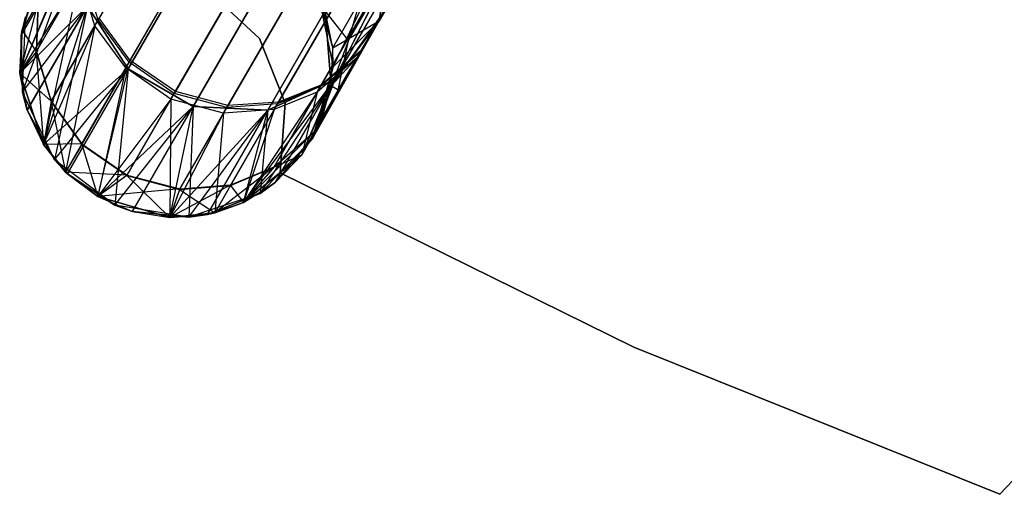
# Model space of a CAD drawing. Extents: x 0.3 to 7.1, y -3.38 to 3.38.
# Tile 35 of 256: x 1.95 to 2.57, y -3.13 to -2.83. Entities that reach past the tile are written whole.
import ezdxf

# ---------------------------------------------------------------- set-up
doc = ezdxf.new("R2010")
doc.units = 0
doc.header["$LTSCALE"] = 2.54
doc.layers.get('0').update_dxf_attribs({"linetype": 'CONTINUOUS'})

# ---------------------------------------------------------------- blocks, each defined once
blk = doc.blocks.new('SINGLES_AVVSTL_STL')
at = {"color": 0}
for p, q in [((2.28529, -2.64248, 18.78441), (2.17552, -2.83261, 18.162)), ((2.28529, -2.64248, 18.78441), (2.17552, -2.83261, 18.162)), ((2.17552, -2.83261, 22.52687), (2.28529, -2.64248, 21.90446)), ((2.17552, -2.83261, 22.52687), (2.28529, -2.64248, 21.90446)), ((2.12951, -2.6659, 18.83209), (2.01564, -2.86313, 18.18647)), ((2.12951, -2.6659, 18.83209), (2.01564, -2.86313, 18.18647)), ((2.01564, -2.86313, 22.5024), (2.12951, -2.6659, 21.85677)), ((2.01564, -2.86313, 22.5024), (2.12951, -2.6659, 21.85677)), ((2.25893, -2.6766, 18.80517), (2.14737, -2.86983, 18.17265)), ((2.25893, -2.6766, 18.80517), (2.14737, -2.86983, 18.17265)), ((2.14737, -2.86983, 22.51622), (2.25893, -2.6766, 21.8837)), ((2.14737, -2.86983, 22.51622), (2.25893, -2.6766, 21.8837)), ((2.17096, -2.68983, 18.83209), (2.05709, -2.88706, 18.18647)), ((2.17096, -2.68983, 18.83209), (2.05709, -2.88706, 18.18647)), ((2.05709, -2.88706, 22.5024), (2.17096, -2.68983, 21.85677)), ((2.05709, -2.88706, 22.5024), (2.17096, -2.68983, 21.85677)), ((2.21766, -2.69369, 18.82238), (2.10463, -2.88948, 18.18148)), ((2.21766, -2.69369, 18.82238), (2.10463, -2.88948, 18.18148)), ((2.10463, -2.88948, 22.50739), (2.21766, -2.69369, 21.86649)), ((2.10463, -2.88948, 22.50739), (2.21766, -2.69369, 21.86649)), ((2.04665, -2.74543, 59.79373), (1.99664, -2.83204, 59.45665)), ((2.04665, -2.74543, 59.79373), (1.99664, -2.83204, 59.45665)), ((1.99453, -2.83569, 52.55382), (2.04351, -2.75085, 52.89152)), ((1.99453, -2.83569, 52.55382), (2.04351, -2.75085, 52.89152)), ((2.15609, -2.84503, 57.23264), (2.18069, -2.7615, 56.90856)), ((2.15609, -2.84503, 57.23264), (2.18069, -2.7615, 56.90856)), ((2.0675, -2.7702, 56.53104), (2.01695, -2.85777, 56.8695)), ((2.0675, -2.7702, 56.53104), (2.01695, -2.85777, 56.8695)), ((2.21247, -2.76773, 59.77075), (2.16358, -2.8524, 59.44122)), ((2.21247, -2.76773, 59.77075), (2.16358, -2.8524, 59.44122)), ((2.21341, -2.76609, 56.55886), (2.16422, -2.8513, 56.88823)), ((2.21341, -2.76609, 56.55886), (2.16422, -2.8513, 56.88823)), ((1.9857, -2.77343, 52.54254), (1.94662, -2.86593, 51.88278)), ((1.9857, -2.77343, 52.54254), (1.94662, -2.86593, 51.88278)), ((1.98542, -2.77632, 22.51622), (1.94662, -2.86593, 23.18265)), ((1.98542, -2.77632, 22.51622), (1.94662, -2.86593, 23.18265)), ((1.94759, -2.84184, 17.50622), (1.98542, -2.77632, 18.17265)), ((1.94759, -2.84184, 17.50622), (1.98542, -2.77632, 18.17265)), ((1.94759, -2.84184, 23.18265), (1.98542, -2.77632, 22.51622)), ((1.94759, -2.84184, 23.18265), (1.98542, -2.77632, 22.51622)), ((1.9857, -2.77343, 52.54254), (1.94823, -2.83834, 51.88278)), ((1.9857, -2.77343, 52.54254), (1.94823, -2.83834, 51.88278)), ((1.94832, -2.87789, 17.50622), (1.98542, -2.77632, 18.17265)), ((1.94832, -2.87789, 17.50622), (1.98542, -2.77632, 18.17265)), ((2.01417, -2.86257, 52.55688), (2.06338, -2.77734, 52.89613)), ((2.01417, -2.86257, 52.55688), (2.06338, -2.77734, 52.89613)), ((2.06653, -2.77189, 59.79841), (2.01629, -2.8589, 59.4598)), ((2.06653, -2.77189, 59.79841), (2.01629, -2.8589, 59.4598)), ((2.16152, -2.85597, 52.53879), (2.2094, -2.77303, 52.86893)), ((2.16152, -2.85597, 52.53879), (2.2094, -2.77303, 52.86893)), ((2.09634, -2.78996, 56.53007), (2.04574, -2.8776, 56.86884)), ((2.09634, -2.78996, 56.53007), (2.04574, -2.8776, 56.86884)), ((2.18763, -2.78874, 59.78181), (2.1382, -2.87435, 59.44865)), ((2.18763, -2.78874, 59.78181), (2.1382, -2.87435, 59.44865)), ((2.18859, -2.78708, 56.54774), (2.13885, -2.87323, 56.88074)), ((2.18859, -2.78708, 56.54774), (2.13885, -2.87323, 56.88074)), ((2.14597, -2.84984, 17.50622), (2.18263, -2.78635, 18.15197)), ((2.14597, -2.84984, 17.50622), (2.18263, -2.78635, 18.15197)), ((2.14597, -2.84984, 23.18265), (2.18263, -2.78635, 22.5369)), ((2.14597, -2.84984, 23.18265), (2.18263, -2.78635, 22.5369)), ((2.14622, -2.86191, 17.50622), (2.18263, -2.78635, 18.15197)), ((2.14622, -2.86191, 17.50622), (2.18263, -2.78635, 18.15197)), ((2.18263, -2.78635, 18.15197), (2.17552, -2.83261, 18.162)), ((2.18263, -2.78635, 18.15197), (2.17552, -2.83261, 18.162)), ((2.17552, -2.83261, 22.52687), (2.18263, -2.78635, 22.5369)), ((2.17552, -2.83261, 22.52687), (2.18263, -2.78635, 22.5369)), ((2.09537, -2.79164, 59.79938), (2.04509, -2.87874, 59.46046)), ((2.09537, -2.79164, 59.79938), (2.04509, -2.87874, 59.46046)), ((2.13612, -2.87796, 52.54603), (2.18453, -2.7941, 52.87981)), ((2.13612, -2.87796, 52.54603), (2.18453, -2.7941, 52.87981)), ((2.18471, -2.79546, 59.42719), (2.145, -2.87393, 58.76742)), ((2.18471, -2.79546, 59.42719), (2.145, -2.87393, 58.76742)), ((2.15609, -2.84503, 57.23264), (2.18533, -2.79438, 56.90238)), ((2.15609, -2.84503, 57.23264), (2.18533, -2.79438, 56.90238)), ((1.98694, -2.8007, 59.45143), (1.9571, -2.85238, 59.11172)), ((1.98694, -2.8007, 59.45143), (1.9571, -2.85238, 59.11172)), ((1.95727, -2.85209, 57.22032), (1.98758, -2.79958, 56.87794)), ((1.95727, -2.85209, 57.22032), (1.98758, -2.79958, 56.87794)), ((1.99664, -2.83204, 59.45665), (1.98694, -2.8007, 59.45143)), ((1.99664, -2.83204, 59.45665), (1.98694, -2.8007, 59.45143)), ((2.04297, -2.88241, 52.55752), (2.09222, -2.7971, 52.89709)), ((2.04297, -2.88241, 52.55752), (2.09222, -2.7971, 52.89709)), ((2.12866, -2.80088, 59.79626), (2.07853, -2.88771, 59.45836)), ((2.12866, -2.80088, 59.79626), (2.07853, -2.88771, 59.45836)), ((2.12963, -2.7992, 56.5332), (2.07918, -2.88658, 56.87096)), ((2.12963, -2.7992, 56.5332), (2.07918, -2.88658, 56.87096)), ((2.1607, -2.79913, 59.78992), (2.11087, -2.88542, 59.4541)), ((2.1607, -2.79913, 59.78992), (2.11087, -2.88542, 59.4541)), ((2.16166, -2.79746, 56.53958), (2.11152, -2.8843, 56.87524)), ((2.16166, -2.79746, 56.53958), (2.11152, -2.8843, 56.87524)), ((2.18269, -2.79895, 52.52513), (2.145, -2.87393, 51.88278)), ((2.18269, -2.79895, 52.52513), (2.145, -2.87393, 51.88278)), ((1.98484, -2.80433, 52.54873), (1.94662, -2.86593, 51.88278)), ((1.98484, -2.80433, 52.54873), (1.94662, -2.86593, 51.88278)), ((1.98484, -2.80433, 52.54873), (1.96178, -2.91133, 51.88278)), ((1.98484, -2.80433, 52.54873), (1.96178, -2.91133, 51.88278)), ((1.99453, -2.83569, 52.55382), (1.98484, -2.80433, 52.54873)), ((1.99453, -2.83569, 52.55382), (1.98484, -2.80433, 52.54873)), ((2.07642, -2.89137, 52.55548), (2.12552, -2.80632, 52.89401)), ((2.07642, -2.89137, 52.55548), (2.12552, -2.80632, 52.89401)), ((2.10877, -2.88906, 52.55134), (2.15757, -2.80454, 52.88779)), ((2.10877, -2.88906, 52.55134), (2.15757, -2.80454, 52.88779)), ((2.06694, -2.8137, 1.9), (2.09941, -2.84384, 1.9)), ((2.09941, -2.84384, 1.7), (2.06694, -2.8137, 1.7)), ((2.09941, -2.84384, 1.7), (2.06694, -2.8137, 1.7)), ((2.06694, -2.8137, 1.9), (2.09941, -2.84384, 1.9)), ((2.13664, -2.81501, 1.70622), (2.14622, -2.86191, 1.70622)), ((2.14597, -2.84984, 17.50622), (2.13664, -2.81501, 17.50622)), ((2.13664, -2.81501, 1.70622), (2.14622, -2.86191, 1.70622)), ((2.13664, -2.81501, 1.70622), (2.14597, -2.84984, 17.50622)), ((2.13664, -2.81501, 1.70622), (2.14597, -2.84984, 17.50622)), ((2.14597, -2.84984, 17.50622), (2.13664, -2.81501, 17.50622)), ((1.95822, -2.82103, 59.10852), (1.94662, -2.86593, 58.76742)), ((1.95822, -2.82103, 59.10852), (1.94662, -2.86593, 58.76742)), ((1.9543, -2.81869, 23.18265), (1.94759, -2.84184, 23.18265)), ((1.9543, -2.81869, 23.18265), (1.94759, -2.84184, 23.18265)), ((1.9543, -2.81869, 23.18265), (1.94823, -2.83834, 51.88278)), ((1.94823, -2.83834, 51.88278), (1.9543, -2.81869, 51.88278)), ((1.9543, -2.81869, 23.18265), (1.94823, -2.83834, 51.88278)), ((1.94823, -2.83834, 51.88278), (1.9543, -2.81869, 51.88278)), ((1.9543, -2.81869, 58.76742), (1.94823, -2.83834, 58.76742)), ((1.9543, -2.81869, 57.56742), (1.94823, -2.83834, 57.56742)), ((1.9543, -2.81869, 58.76742), (1.94823, -2.83834, 58.76742)), ((1.9543, -2.81869, 57.56742), (1.94823, -2.83834, 57.56742)), ((1.95838, -2.82075, 57.22356), (1.94823, -2.83834, 57.56742)), ((1.95838, -2.82075, 57.22356), (1.94823, -2.83834, 57.56742)), ((1.95822, -2.82103, 59.10852), (1.94823, -2.83834, 58.76742)), ((1.95822, -2.82103, 59.10852), (1.94823, -2.83834, 58.76742)), ((1.95822, -2.82103, 59.10852), (1.9571, -2.85238, 59.11172)), ((1.95822, -2.82103, 59.10852), (1.9571, -2.85238, 59.11172)), ((1.95838, -2.82075, 57.22356), (1.95727, -2.85209, 57.22032)), ((1.95838, -2.82075, 57.22356), (1.95727, -2.85209, 57.22032)), ((1.98977, -2.82316, 22.50739), (1.94662, -2.86593, 23.18265)), ((1.98977, -2.82316, 22.50739), (1.94662, -2.86593, 23.18265)), ((1.94832, -2.87789, 17.50622), (1.98977, -2.82316, 18.18148)), ((1.94832, -2.87789, 17.50622), (1.98977, -2.82316, 18.18148)), ((1.95144, -2.88955, 17.50622), (1.98977, -2.82316, 18.18148)), ((1.95144, -2.88955, 17.50622), (1.98977, -2.82316, 18.18148)), ((1.98977, -2.82316, 22.50739), (1.95144, -2.88955, 23.18265)), ((1.98977, -2.82316, 22.50739), (1.95144, -2.88955, 23.18265)), ((1.96178, -2.91133, 23.18265), (1.98977, -2.82316, 22.50739)), ((1.96178, -2.91133, 23.18265), (1.98977, -2.82316, 22.50739)), ((1.98977, -2.82316, 18.18148), (1.96884, -2.92113, 17.50622)), ((1.98977, -2.82316, 18.18148), (1.96884, -2.92113, 17.50622)), ((2.01564, -2.86313, 18.18647), (1.98977, -2.82316, 18.18148)), ((2.01564, -2.86313, 18.18647), (1.98977, -2.82316, 18.18148)), ((1.98977, -2.82316, 22.50739), (2.01564, -2.86313, 22.5024)), ((1.98977, -2.82316, 22.50739), (2.01564, -2.86313, 22.5024)), ((2.13419, -2.90331, 59.10659), (2.17844, -2.82667, 59.43426)), ((2.13419, -2.90331, 59.10659), (2.17844, -2.82667, 59.43426)), ((2.145, -2.87393, 23.18265), (2.14115, -2.82622, 51.88278)), ((2.14115, -2.82622, 51.88278), (2.145, -2.87393, 51.88278)), ((2.14597, -2.84984, 23.18265), (2.14115, -2.82622, 51.88278)), ((2.145, -2.87393, 23.18265), (2.14115, -2.82622, 51.88278)), ((2.14597, -2.84984, 23.18265), (2.14115, -2.82622, 51.88278)), ((2.14597, -2.84984, 23.18265), (2.14115, -2.82622, 23.18265)), ((2.14597, -2.84984, 23.18265), (2.14115, -2.82622, 23.18265)), ((2.14115, -2.82622, 51.88278), (2.145, -2.87393, 51.88278)), ((2.145, -2.87393, 58.76742), (2.14115, -2.82622, 58.76742)), ((2.145, -2.87393, 57.56742), (2.14115, -2.82622, 57.56742)), ((2.145, -2.87393, 58.76742), (2.14115, -2.82622, 58.76742)), ((2.15609, -2.84503, 57.23264), (2.14115, -2.82622, 57.56742)), ((2.145, -2.87393, 57.56742), (2.14115, -2.82622, 57.56742)), ((2.15609, -2.84503, 57.23264), (2.14115, -2.82622, 57.56742)), ((2.17844, -2.82667, 59.43426), (2.145, -2.87393, 58.76742)), ((2.17844, -2.82667, 59.43426), (2.145, -2.87393, 58.76742)), ((2.14951, -2.87678, 57.22904), (2.17906, -2.82558, 56.89525)), ((2.14951, -2.87678, 57.22904), (2.17906, -2.82558, 56.89525)), ((1.95025, -2.83006, 17.50622), (1.94759, -2.84184, 17.50622)), ((1.94759, -2.84184, 17.50622), (1.95025, -2.83006, 1.70622)), ((1.94759, -2.84184, 17.50622), (1.95025, -2.83006, 1.70622)), ((1.95025, -2.83006, 17.50622), (1.94759, -2.84184, 17.50622)), ((1.94832, -2.87789, 1.70622), (1.95025, -2.83006, 1.70622)), ((1.94832, -2.87789, 1.70622), (1.95025, -2.83006, 1.70622)), ((1.99664, -2.83204, 59.45665), (1.96658, -2.88411, 59.11436)), ((1.99664, -2.83204, 59.45665), (1.96658, -2.88411, 59.11436)), ((1.96674, -2.88382, 57.21768), (1.99729, -2.83091, 56.87267)), ((1.96674, -2.88382, 57.21768), (1.99729, -2.83091, 56.87267)), ((2.01629, -2.8589, 59.4598), (1.99664, -2.83204, 59.45665)), ((2.01629, -2.8589, 59.4598), (1.99664, -2.83204, 59.45665)), ((2.01695, -2.85777, 56.8695), (1.99729, -2.83091, 56.87267)), ((2.01695, -2.85777, 56.8695), (1.99729, -2.83091, 56.87267)), ((2.12624, -2.91796, 23.18265), (2.17552, -2.83261, 22.52687)), ((2.12624, -2.91796, 23.18265), (2.17552, -2.83261, 22.52687)), ((2.1329, -2.90788, 17.50622), (2.17552, -2.83261, 18.162)), ((2.1329, -2.90788, 17.50622), (2.17552, -2.83261, 18.162)), ((2.1383, -2.89708, 17.50622), (2.17552, -2.83261, 18.162)), ((2.1383, -2.89708, 17.50622), (2.17552, -2.83261, 18.162)), ((2.1383, -2.89708, 23.18265), (2.17552, -2.83261, 22.52687)), ((2.1383, -2.89708, 23.18265), (2.17552, -2.83261, 22.52687)), ((2.17639, -2.83021, 52.53201), (2.145, -2.87393, 51.88278)), ((2.17639, -2.83021, 52.53201), (2.145, -2.87393, 51.88278)), ((2.145, -2.87393, 23.18265), (2.17552, -2.83261, 22.52687)), ((2.145, -2.87393, 23.18265), (2.17552, -2.83261, 22.52687)), ((2.14597, -2.84984, 23.18265), (2.17552, -2.83261, 22.52687)), ((2.14597, -2.84984, 23.18265), (2.17552, -2.83261, 22.52687)), ((2.17552, -2.83261, 18.162), (2.14622, -2.86191, 17.50622)), ((2.17552, -2.83261, 18.162), (2.14622, -2.86191, 17.50622)), ((2.17552, -2.83261, 18.162), (2.14737, -2.86983, 18.17265)), ((2.17552, -2.83261, 18.162), (2.14737, -2.86983, 18.17265)), ((2.14737, -2.86983, 22.51622), (2.17552, -2.83261, 22.52687)), ((2.14737, -2.86983, 22.51622), (2.17552, -2.83261, 22.52687)), ((2.17639, -2.83021, 52.53201), (2.16152, -2.85597, 52.53879)), ((2.17639, -2.83021, 52.53201), (2.16152, -2.85597, 52.53879)), ((1.94662, -2.86593, 51.88278), (1.94823, -2.83834, 51.88278)), ((1.94662, -2.86593, 51.88278), (1.94823, -2.83834, 51.88278)), ((1.94823, -2.83834, 58.76742), (1.94662, -2.86593, 58.76742)), ((1.94823, -2.83834, 57.56742), (1.94662, -2.86593, 57.56742)), ((1.94823, -2.83834, 58.76742), (1.94662, -2.86593, 58.76742)), ((1.94823, -2.83834, 57.56742), (1.94662, -2.86593, 57.56742)), ((1.94759, -2.84184, 23.18265), (1.94823, -2.83834, 51.88278)), ((1.94759, -2.84184, 23.18265), (1.94823, -2.83834, 51.88278)), ((1.94823, -2.83834, 57.56742), (1.94823, -2.83834, 58.76742)), ((1.94823, -2.83834, 57.56742), (1.94823, -2.83834, 58.76742)), ((1.95727, -2.85209, 57.22032), (1.94823, -2.83834, 57.56742)), ((1.95727, -2.85209, 57.22032), (1.94823, -2.83834, 57.56742)), ((1.99453, -2.83569, 52.55382), (1.96178, -2.91133, 51.88278)), ((1.99453, -2.83569, 52.55382), (1.96178, -2.91133, 51.88278)), ((1.99453, -2.83569, 52.55382), (1.97588, -2.92889, 51.88278)), ((1.99453, -2.83569, 52.55382), (1.97588, -2.92889, 51.88278)), ((2.01417, -2.86257, 52.55688), (1.99453, -2.83569, 52.55382)), ((2.01417, -2.86257, 52.55688), (1.99453, -2.83569, 52.55382)), ((1.94759, -2.84184, 23.18265), (1.94662, -2.86593, 51.88278)), ((1.94759, -2.84184, 23.18265), (1.94662, -2.86593, 23.18265)), ((1.94759, -2.84184, 23.18265), (1.94662, -2.86593, 51.88278)), ((1.94759, -2.84184, 23.18265), (1.94662, -2.86593, 23.18265)), ((1.94759, -2.84184, 17.50622), (1.94832, -2.87789, 17.50622)), ((1.94832, -2.87789, 1.70622), (1.94759, -2.84184, 17.50622)), ((1.94759, -2.84184, 17.50622), (1.94832, -2.87789, 17.50622)), ((1.94832, -2.87789, 1.70622), (1.94759, -2.84184, 17.50622)), ((2.09941, -2.84384, 1.9), (2.11567, -2.88506, 1.9)), ((2.11567, -2.88506, 1.7), (2.09941, -2.84384, 1.7)), ((2.09941, -2.84384, 1.7), (2.09941, -2.84384, 1.9)), ((2.09941, -2.84384, 1.7), (2.09941, -2.84384, 1.9)), ((2.11567, -2.88506, 1.7), (2.09941, -2.84384, 1.7)), ((2.09941, -2.84384, 1.9), (2.11567, -2.88506, 1.9)), ((2.15609, -2.84503, 57.23264), (2.145, -2.87393, 57.56742)), ((2.15609, -2.84503, 57.23264), (2.145, -2.87393, 57.56742)), ((2.14951, -2.87678, 57.22904), (2.15609, -2.84503, 57.23264)), ((2.14951, -2.87678, 57.22904), (2.15609, -2.84503, 57.23264)), ((1.95727, -2.85209, 57.22032), (1.94662, -2.86593, 57.56742)), ((1.95727, -2.85209, 57.22032), (1.94662, -2.86593, 57.56742)), ((1.9571, -2.85238, 59.11172), (1.94662, -2.86593, 58.76742)), ((1.9571, -2.85238, 59.11172), (1.94662, -2.86593, 58.76742)), ((1.9571, -2.85238, 59.11172), (1.96658, -2.88411, 59.11436)), ((1.9571, -2.85238, 59.11172), (1.96658, -2.88411, 59.11436)), ((1.9571, -2.85238, 59.11172), (1.96178, -2.91133, 58.76742)), ((1.9571, -2.85238, 59.11172), (1.96178, -2.91133, 58.76742)), ((1.95727, -2.85209, 57.22032), (1.96674, -2.88382, 57.21768)), ((1.95727, -2.85209, 57.22032), (1.96674, -2.88382, 57.21768)), ((2.16358, -2.8524, 59.44122), (2.13419, -2.90331, 59.10659)), ((2.16358, -2.8524, 59.44122), (2.13419, -2.90331, 59.10659)), ((2.13435, -2.90303, 57.22551), (2.16422, -2.8513, 56.88823)), ((2.13435, -2.90303, 57.22551), (2.16422, -2.8513, 56.88823)), ((2.16358, -2.8524, 59.44122), (2.1382, -2.87435, 59.44865)), ((2.16358, -2.8524, 59.44122), (2.1382, -2.87435, 59.44865)), ((2.16422, -2.8513, 56.88823), (2.13885, -2.87323, 56.88074)), ((2.16422, -2.8513, 56.88823), (2.13885, -2.87323, 56.88074)), ((2.145, -2.87393, 23.18265), (2.14597, -2.84984, 23.18265)), ((2.145, -2.87393, 23.18265), (2.14597, -2.84984, 23.18265)), ((2.14622, -2.86191, 17.50622), (2.14597, -2.84984, 17.50622)), ((2.14622, -2.86191, 1.70622), (2.14597, -2.84984, 17.50622)), ((2.14622, -2.86191, 17.50622), (2.14597, -2.84984, 17.50622)), ((2.14622, -2.86191, 1.70622), (2.14597, -2.84984, 17.50622)), ((2.01629, -2.8589, 59.4598), (1.98609, -2.91121, 59.11594)), ((2.01629, -2.8589, 59.4598), (1.98609, -2.91121, 59.11594)), ((1.98626, -2.91092, 57.21608), (2.01695, -2.85777, 56.8695)), ((1.98626, -2.91092, 57.21608), (2.01695, -2.85777, 56.8695)), ((2.04509, -2.87874, 59.46046), (2.01629, -2.8589, 59.4598)), ((2.04509, -2.87874, 59.46046), (2.01629, -2.8589, 59.4598)), ((2.04574, -2.8776, 56.86884), (2.01695, -2.85777, 56.8695)), ((2.04574, -2.8776, 56.86884), (2.01695, -2.85777, 56.8695)), ((2.16152, -2.85597, 52.53879), (2.12624, -2.91796, 51.88278)), ((2.16152, -2.85597, 52.53879), (2.12624, -2.91796, 51.88278)), ((2.16152, -2.85597, 52.53879), (2.13612, -2.87796, 52.54603)), ((2.16152, -2.85597, 52.53879), (2.13612, -2.87796, 52.54603)), ((2.16152, -2.85597, 52.53879), (2.145, -2.87393, 51.88278)), ((2.16152, -2.85597, 52.53879), (2.145, -2.87393, 51.88278)), ((1.96178, -2.91133, 23.18265), (2.01564, -2.86313, 22.5024)), ((1.96178, -2.91133, 23.18265), (2.01564, -2.86313, 22.5024)), ((1.96884, -2.92113, 17.50622), (2.01564, -2.86313, 18.18647)), ((1.96884, -2.92113, 17.50622), (2.01564, -2.86313, 18.18647)), ((2.01417, -2.86257, 52.55688), (1.97588, -2.92889, 51.88278)), ((2.01417, -2.86257, 52.55688), (1.97588, -2.92889, 51.88278)), ((1.97703, -2.93, 17.50622), (2.01564, -2.86313, 18.18647)), ((1.97703, -2.93, 17.50622), (2.01564, -2.86313, 18.18647)), ((1.97703, -2.93, 23.18265), (2.01564, -2.86313, 22.5024)), ((1.97703, -2.93, 23.18265), (2.01564, -2.86313, 22.5024)), ((2.01417, -2.86257, 52.55688), (1.9963, -2.94449, 51.88278)), ((2.01417, -2.86257, 52.55688), (1.9963, -2.94449, 51.88278)), ((1.9963, -2.94449, 23.18265), (2.01564, -2.86313, 22.5024)), ((1.9963, -2.94449, 23.18265), (2.01564, -2.86313, 22.5024)), ((2.01564, -2.86313, 18.18647), (2.0071, -2.94988, 17.50622)), ((2.01564, -2.86313, 18.18647), (2.0071, -2.94988, 17.50622)), ((2.04297, -2.88241, 52.55752), (2.01417, -2.86257, 52.55688)), ((2.04297, -2.88241, 52.55752), (2.01417, -2.86257, 52.55688)), ((2.05709, -2.88706, 18.18647), (2.01564, -2.86313, 18.18647)), ((2.05709, -2.88706, 18.18647), (2.01564, -2.86313, 18.18647)), ((2.01564, -2.86313, 22.5024), (2.05709, -2.88706, 22.5024)), ((2.01564, -2.86313, 22.5024), (2.05709, -2.88706, 22.5024)), ((2.14622, -2.86191, 1.70622), (2.1329, -2.90788, 1.70622)), ((2.14622, -2.86191, 1.70622), (2.1329, -2.90788, 1.70622)), ((2.1383, -2.89708, 17.50622), (2.14622, -2.86191, 17.50622)), ((2.1383, -2.89708, 17.50622), (2.14622, -2.86191, 17.50622)), ((2.1383, -2.89708, 17.50622), (2.14622, -2.86191, 1.70622)), ((2.1383, -2.89708, 17.50622), (2.14622, -2.86191, 1.70622)), ((2.14622, -2.86191, 1.70622), (2.14622, -2.86191, 17.50622)), ((2.14622, -2.86191, 1.70622), (2.14622, -2.86191, 17.50622)), ((1.94662, -2.86593, 23.18265), (1.94662, -2.86593, 51.88278)), ((1.94662, -2.86593, 23.18265), (1.94662, -2.86593, 51.88278)), ((1.94662, -2.86593, 23.18265), (1.95144, -2.88955, 23.18265)), ((1.95144, -2.88955, 23.18265), (1.94662, -2.86593, 51.88278)), ((1.95144, -2.88955, 23.18265), (1.94662, -2.86593, 51.88278)), ((1.96178, -2.91133, 51.88278), (1.94662, -2.86593, 51.88278)), ((1.94662, -2.86593, 23.18265), (1.95144, -2.88955, 23.18265)), ((1.96178, -2.91133, 51.88278), (1.94662, -2.86593, 51.88278)), ((1.94662, -2.86593, 58.76742), (1.96178, -2.91133, 58.76742)), ((1.94662, -2.86593, 57.56742), (1.94662, -2.86593, 58.76742)), ((1.94662, -2.86593, 57.56742), (1.96178, -2.91133, 57.56742)), ((1.94662, -2.86593, 58.76742), (1.96178, -2.91133, 58.76742)), ((1.94662, -2.86593, 57.56742), (1.94662, -2.86593, 58.76742)), ((1.96674, -2.88382, 57.21768), (1.94662, -2.86593, 57.56742)), ((1.96674, -2.88382, 57.21768), (1.94662, -2.86593, 57.56742)), ((1.94662, -2.86593, 57.56742), (1.96178, -2.91133, 57.56742)), ((2.08917, -2.94823, 23.18265), (2.14737, -2.86983, 22.51622)), ((2.08917, -2.94823, 23.18265), (2.14737, -2.86983, 22.51622)), ((2.09974, -2.9424, 17.50622), (2.14737, -2.86983, 18.17265)), ((2.09974, -2.9424, 17.50622), (2.14737, -2.86983, 18.17265)), ((2.14737, -2.86983, 18.17265), (2.10463, -2.88948, 18.18148)), ((2.14737, -2.86983, 18.17265), (2.10463, -2.88948, 18.18148)), ((2.10463, -2.88948, 22.50739), (2.14737, -2.86983, 22.51622)), ((2.10463, -2.88948, 22.50739), (2.14737, -2.86983, 22.51622)), ((2.10954, -2.93534, 17.50622), (2.14737, -2.86983, 18.17265)), ((2.10954, -2.93534, 17.50622), (2.14737, -2.86983, 18.17265)), ((2.10954, -2.93534, 23.18265), (2.14737, -2.86983, 22.51622)), ((2.10954, -2.93534, 23.18265), (2.14737, -2.86983, 22.51622)), ((2.12624, -2.91796, 23.18265), (2.14737, -2.86983, 22.51622)), ((2.12624, -2.91796, 23.18265), (2.14737, -2.86983, 22.51622)), ((2.14737, -2.86983, 18.17265), (2.1329, -2.90788, 17.50622)), ((2.14737, -2.86983, 18.17265), (2.1329, -2.90788, 17.50622)), ((2.01502, -2.93081, 57.21575), (2.04574, -2.8776, 56.86884)), ((2.01502, -2.93081, 57.21575), (2.04574, -2.8776, 56.86884)), ((2.07918, -2.88658, 56.87096), (2.04574, -2.8776, 56.86884)), ((2.07918, -2.88658, 56.87096), (2.04574, -2.8776, 56.86884)), ((2.1382, -2.87435, 59.44865), (2.10849, -2.92581, 59.11033)), ((2.1382, -2.87435, 59.44865), (2.10849, -2.92581, 59.11033)), ((2.10865, -2.92553, 57.22174), (2.13885, -2.87323, 56.88074)), ((2.10865, -2.92553, 57.22174), (2.13885, -2.87323, 56.88074)), ((2.1382, -2.87435, 59.44865), (2.11087, -2.88542, 59.4541)), ((2.1382, -2.87435, 59.44865), (2.11087, -2.88542, 59.4541)), ((2.13885, -2.87323, 56.88074), (2.11152, -2.8843, 56.87524)), ((2.13885, -2.87323, 56.88074), (2.11152, -2.8843, 56.87524)), ((2.12624, -2.91796, 23.18265), (2.145, -2.87393, 51.88278)), ((2.145, -2.87393, 51.88278), (2.12624, -2.91796, 51.88278)), ((2.12624, -2.91796, 23.18265), (2.145, -2.87393, 51.88278)), ((2.145, -2.87393, 51.88278), (2.12624, -2.91796, 51.88278)), ((2.12624, -2.91796, 58.76742), (2.145, -2.87393, 58.76742)), ((2.12624, -2.91796, 57.56742), (2.145, -2.87393, 57.56742)), ((2.12624, -2.91796, 58.76742), (2.145, -2.87393, 58.76742)), ((2.12624, -2.91796, 57.56742), (2.145, -2.87393, 57.56742)), ((2.14951, -2.87678, 57.22904), (2.12624, -2.91796, 57.56742)), ((2.14951, -2.87678, 57.22904), (2.12624, -2.91796, 57.56742)), ((2.13419, -2.90331, 59.10659), (2.145, -2.87393, 58.76742)), ((2.13419, -2.90331, 59.10659), (2.145, -2.87393, 58.76742)), ((2.13435, -2.90303, 57.22551), (2.14951, -2.87678, 57.22904)), ((2.13435, -2.90303, 57.22551), (2.14951, -2.87678, 57.22904)), ((2.1383, -2.89708, 23.18265), (2.145, -2.87393, 51.88278)), ((2.1383, -2.89708, 23.18265), (2.145, -2.87393, 51.88278)), ((2.1383, -2.89708, 23.18265), (2.145, -2.87393, 23.18265)), ((2.1383, -2.89708, 23.18265), (2.145, -2.87393, 23.18265)), ((2.145, -2.87393, 23.18265), (2.145, -2.87393, 51.88278)), ((2.145, -2.87393, 23.18265), (2.145, -2.87393, 51.88278)), ((2.145, -2.87393, 57.56742), (2.145, -2.87393, 58.76742)), ((2.145, -2.87393, 57.56742), (2.145, -2.87393, 58.76742)), ((2.14951, -2.87678, 57.22904), (2.145, -2.87393, 57.56742)), ((2.14951, -2.87678, 57.22904), (2.145, -2.87393, 57.56742)), ((1.96884, -2.92113, 1.70622), (1.94832, -2.87789, 1.70622)), ((1.94832, -2.87789, 17.50622), (1.95144, -2.88955, 17.50622)), ((1.95144, -2.88955, 17.50622), (1.94832, -2.87789, 1.70622)), ((1.96884, -2.92113, 1.70622), (1.94832, -2.87789, 1.70622)), ((1.95144, -2.88955, 17.50622), (1.94832, -2.87789, 1.70622)), ((1.94832, -2.87789, 17.50622), (1.95144, -2.88955, 17.50622)), ((1.94832, -2.87789, 17.50622), (1.94832, -2.87789, 1.70622)), ((1.94832, -2.87789, 17.50622), (1.94832, -2.87789, 1.70622)), ((1.96674, -2.88382, 57.21768), (1.96178, -2.91133, 57.56742)), ((1.96674, -2.88382, 57.21768), (1.96178, -2.91133, 57.56742)), ((1.96674, -2.88382, 57.21768), (1.98626, -2.91092, 57.21608)), ((1.96674, -2.88382, 57.21768), (1.98626, -2.91092, 57.21608)), ((2.04297, -2.88241, 52.55752), (1.9963, -2.94449, 51.88278)), ((2.04297, -2.88241, 52.55752), (1.9963, -2.94449, 51.88278)), ((2.04509, -2.87874, 59.46046), (2.01486, -2.93109, 59.11627)), ((2.04509, -2.87874, 59.46046), (2.01486, -2.93109, 59.11627)), ((2.04297, -2.88241, 52.55752), (2.04227, -2.9578, 51.88278)), ((2.04297, -2.88241, 52.55752), (2.04227, -2.9578, 51.88278)), ((2.07642, -2.89137, 52.55548), (2.04297, -2.88241, 52.55752)), ((2.07642, -2.89137, 52.55548), (2.04297, -2.88241, 52.55752)), ((2.07853, -2.88771, 59.45836), (2.04509, -2.87874, 59.46046)), ((2.07853, -2.88771, 59.45836), (2.04509, -2.87874, 59.46046)), ((2.13612, -2.87796, 52.54603), (2.08917, -2.94823, 51.88278)), ((2.13612, -2.87796, 52.54603), (2.08917, -2.94823, 51.88278)), ((2.13612, -2.87796, 52.54603), (2.10877, -2.88906, 52.55134)), ((2.13612, -2.87796, 52.54603), (2.10877, -2.88906, 52.55134)), ((2.13612, -2.87796, 52.54603), (2.12624, -2.91796, 51.88278)), ((2.13612, -2.87796, 52.54603), (2.12624, -2.91796, 51.88278)), ((1.95144, -2.88955, 17.50622), (1.96884, -2.92113, 17.50622)), ((1.96884, -2.92113, 1.70622), (1.95144, -2.88955, 17.50622)), ((1.95144, -2.88955, 17.50622), (1.96884, -2.92113, 17.50622)), ((1.96884, -2.92113, 1.70622), (1.95144, -2.88955, 17.50622)), ((1.95144, -2.88955, 23.18265), (1.96178, -2.91133, 51.88278)), ((1.95144, -2.88955, 23.18265), (1.96178, -2.91133, 51.88278)), ((1.95144, -2.88955, 23.18265), (1.96178, -2.91133, 23.18265)), ((1.95144, -2.88955, 23.18265), (1.96178, -2.91133, 23.18265)), ((1.96658, -2.88411, 59.11436), (1.96178, -2.91133, 58.76742)), ((1.96658, -2.88411, 59.11436), (1.96178, -2.91133, 58.76742)), ((1.96658, -2.88411, 59.11436), (1.98609, -2.91121, 59.11594)), ((1.96658, -2.88411, 59.11436), (1.98609, -2.91121, 59.11594)), ((1.96658, -2.88411, 59.11436), (1.97588, -2.92889, 58.76742)), ((1.96658, -2.88411, 59.11436), (1.97588, -2.92889, 58.76742)), ((1.9963, -2.94449, 23.18265), (2.05709, -2.88706, 22.5024)), ((1.9963, -2.94449, 23.18265), (2.05709, -2.88706, 22.5024)), ((2.0071, -2.94988, 17.50622), (2.05709, -2.88706, 18.18647)), ((2.0071, -2.94988, 17.50622), (2.05709, -2.88706, 18.18647)), ((2.01848, -2.95394, 17.50622), (2.05709, -2.88706, 18.18647)), ((2.01848, -2.95394, 17.50622), (2.05709, -2.88706, 18.18647)), ((2.01848, -2.95394, 23.18265), (2.05709, -2.88706, 22.5024)), ((2.01848, -2.95394, 23.18265), (2.05709, -2.88706, 22.5024)), ((2.04227, -2.9578, 23.18265), (2.05709, -2.88706, 22.5024)), ((2.04227, -2.9578, 23.18265), (2.05709, -2.88706, 22.5024)), ((2.04227, -2.9578, 23.18265), (2.10463, -2.88948, 22.50739)), ((2.04227, -2.9578, 23.18265), (2.10463, -2.88948, 22.50739)), ((2.07853, -2.88771, 59.45836), (2.04839, -2.93991, 59.11521)), ((2.07853, -2.88771, 59.45836), (2.04839, -2.93991, 59.11521)), ((2.04856, -2.93962, 57.21682), (2.07918, -2.88658, 56.87096)), ((2.04856, -2.93962, 57.21682), (2.07918, -2.88658, 56.87096)), ((2.05709, -2.88706, 18.18647), (2.05434, -2.95756, 17.50622)), ((2.05709, -2.88706, 18.18647), (2.05434, -2.95756, 17.50622)), ((2.05434, -2.95756, 17.50622), (2.10463, -2.88948, 18.18148)), ((2.05434, -2.95756, 17.50622), (2.10463, -2.88948, 18.18148)), ((2.10463, -2.88948, 18.18148), (2.05709, -2.88706, 18.18647)), ((2.10463, -2.88948, 18.18148), (2.05709, -2.88706, 18.18647)), ((2.05709, -2.88706, 22.5024), (2.10463, -2.88948, 22.50739)), ((2.05709, -2.88706, 22.5024), (2.10463, -2.88948, 22.50739)), ((2.0663, -2.95586, 17.50622), (2.10463, -2.88948, 18.18148)), ((2.0663, -2.95586, 17.50622), (2.10463, -2.88948, 18.18148)), ((2.0663, -2.95586, 23.18265), (2.10463, -2.88948, 22.50739)), ((2.0663, -2.95586, 23.18265), (2.10463, -2.88948, 22.50739)), ((2.10877, -2.88906, 52.55134), (2.0708, -2.95484, 51.88278)), ((2.10877, -2.88906, 52.55134), (2.0708, -2.95484, 51.88278)), ((2.10877, -2.88906, 52.55134), (2.07642, -2.89137, 52.55548)), ((2.10877, -2.88906, 52.55134), (2.07642, -2.89137, 52.55548)), ((2.11087, -2.88542, 59.4541), (2.07853, -2.88771, 59.45836)), ((2.11087, -2.88542, 59.4541), (2.07853, -2.88771, 59.45836)), ((2.11152, -2.8843, 56.87524), (2.07918, -2.88658, 56.87096)), ((2.11152, -2.8843, 56.87524), (2.07918, -2.88658, 56.87096)), ((2.11087, -2.88542, 59.4541), (2.08092, -2.9373, 59.11307)), ((2.11087, -2.88542, 59.4541), (2.08092, -2.9373, 59.11307)), ((2.08109, -2.93701, 57.21897), (2.11152, -2.8843, 56.87524)), ((2.08109, -2.93701, 57.21897), (2.11152, -2.8843, 56.87524)), ((2.10877, -2.88906, 52.55134), (2.08917, -2.94823, 51.88278)), ((2.10877, -2.88906, 52.55134), (2.08917, -2.94823, 51.88278)), ((2.08917, -2.94823, 23.18265), (2.10463, -2.88948, 22.50739)), ((2.08917, -2.94823, 23.18265), (2.10463, -2.88948, 22.50739)), ((2.10463, -2.88948, 18.18148), (2.09974, -2.9424, 17.50622)), ((2.10463, -2.88948, 18.18148), (2.09974, -2.9424, 17.50622)), ((2.11567, -2.88506, 1.9), (2.11252, -2.92926, 1.9)), ((2.11252, -2.92926, 1.7), (2.11567, -2.88506, 1.7)), ((2.11252, -2.92926, 1.7), (2.11567, -2.88506, 1.7)), ((2.11567, -2.88506, 1.9), (2.11252, -2.92926, 1.9)), ((2.11567, -2.88506, 1.7), (2.11567, -2.88506, 1.9)), ((2.11567, -2.88506, 1.7), (2.11567, -2.88506, 1.9)), ((2.07642, -2.89137, 52.55548), (2.04227, -2.9578, 51.88278)), ((2.07642, -2.89137, 52.55548), (2.04227, -2.9578, 51.88278)), ((2.07642, -2.89137, 52.55548), (2.0708, -2.95484, 51.88278)), ((2.07642, -2.89137, 52.55548), (2.0708, -2.95484, 51.88278)), ((2.1329, -2.90788, 17.50622), (2.1383, -2.89708, 17.50622)), ((2.1383, -2.89708, 17.50622), (2.1329, -2.90788, 1.70622)), ((2.1329, -2.90788, 17.50622), (2.1383, -2.89708, 17.50622)), ((2.1383, -2.89708, 17.50622), (2.1329, -2.90788, 1.70622)), ((2.13435, -2.90303, 57.22551), (2.08917, -2.94823, 57.56742)), ((2.13435, -2.90303, 57.22551), (2.08917, -2.94823, 57.56742)), ((2.1329, -2.90788, 1.70622), (2.09974, -2.9424, 1.70622)), ((2.1329, -2.90788, 1.70622), (2.09974, -2.9424, 1.70622)), ((2.10849, -2.92581, 59.11033), (2.13419, -2.90331, 59.10659)), ((2.10849, -2.92581, 59.11033), (2.13419, -2.90331, 59.10659)), ((2.10865, -2.92553, 57.22174), (2.13435, -2.90303, 57.22551)), ((2.10865, -2.92553, 57.22174), (2.13435, -2.90303, 57.22551)), ((2.10954, -2.93534, 17.50622), (2.1329, -2.90788, 17.50622)), ((2.10954, -2.93534, 17.50622), (2.1329, -2.90788, 17.50622)), ((2.10954, -2.93534, 17.50622), (2.1329, -2.90788, 1.70622)), ((2.10954, -2.93534, 17.50622), (2.1329, -2.90788, 1.70622)), ((2.13435, -2.90303, 57.22551), (2.12624, -2.91796, 57.56742)), ((2.13435, -2.90303, 57.22551), (2.12624, -2.91796, 57.56742)), ((2.13419, -2.90331, 59.10659), (2.12624, -2.91796, 58.76742)), ((2.13419, -2.90331, 59.10659), (2.12624, -2.91796, 58.76742)), ((2.1329, -2.90788, 17.50622), (2.1329, -2.90788, 1.70622)), ((2.1329, -2.90788, 17.50622), (2.1329, -2.90788, 1.70622)), ((1.98626, -2.91092, 57.21608), (1.96178, -2.91133, 57.56742)), ((1.98626, -2.91092, 57.21608), (1.96178, -2.91133, 57.56742)), ((1.96178, -2.91133, 23.18265), (1.96178, -2.91133, 51.88278)), ((1.96178, -2.91133, 23.18265), (1.96178, -2.91133, 51.88278)), ((1.96178, -2.91133, 23.18265), (1.97588, -2.92889, 51.88278)), ((1.97588, -2.92889, 51.88278), (1.96178, -2.91133, 51.88278)), ((1.96178, -2.91133, 23.18265), (1.97588, -2.92889, 51.88278)), ((1.96178, -2.91133, 23.18265), (1.97703, -2.93, 23.18265)), ((1.96178, -2.91133, 23.18265), (1.97703, -2.93, 23.18265)), ((1.97588, -2.92889, 51.88278), (1.96178, -2.91133, 51.88278)), ((1.96178, -2.91133, 58.76742), (1.97588, -2.92889, 58.76742)), ((1.96178, -2.91133, 57.56742), (1.96178, -2.91133, 58.76742)), ((1.96178, -2.91133, 57.56742), (1.96178, -2.91133, 58.76742)), ((1.96178, -2.91133, 57.56742), (1.97588, -2.92889, 57.56742)), ((1.96178, -2.91133, 58.76742), (1.97588, -2.92889, 58.76742)), ((1.96178, -2.91133, 57.56742), (1.97588, -2.92889, 57.56742)), ((1.98626, -2.91092, 57.21608), (1.97588, -2.92889, 57.56742)), ((1.98626, -2.91092, 57.21608), (1.97588, -2.92889, 57.56742)), ((1.98609, -2.91121, 59.11594), (1.97588, -2.92889, 58.76742)), ((1.98609, -2.91121, 59.11594), (1.97588, -2.92889, 58.76742)), ((1.98609, -2.91121, 59.11594), (2.01486, -2.93109, 59.11627)), ((1.98609, -2.91121, 59.11594), (2.01486, -2.93109, 59.11627)), ((1.98609, -2.91121, 59.11594), (1.9963, -2.94449, 58.76742)), ((1.98609, -2.91121, 59.11594), (1.9963, -2.94449, 58.76742)), ((1.98626, -2.91092, 57.21608), (2.01502, -2.93081, 57.21575)), ((1.98626, -2.91092, 57.21608), (2.01502, -2.93081, 57.21575)), ((2.0071, -2.94988, 1.70622), (1.96884, -2.92113, 1.70622)), ((1.96884, -2.92113, 17.50622), (1.97703, -2.93, 17.50622)), ((1.97703, -2.93, 17.50622), (1.96884, -2.92113, 1.70622)), ((2.0071, -2.94988, 1.70622), (1.96884, -2.92113, 1.70622)), ((1.97703, -2.93, 17.50622), (1.96884, -2.92113, 1.70622)), ((1.96884, -2.92113, 17.50622), (1.97703, -2.93, 17.50622)), ((1.96884, -2.92113, 17.50622), (1.96884, -2.92113, 1.70622)), ((1.96884, -2.92113, 17.50622), (1.96884, -2.92113, 1.70622)), ((2.08917, -2.94823, 23.18265), (2.12624, -2.91796, 51.88278)), ((2.12624, -2.91796, 51.88278), (2.08917, -2.94823, 51.88278)), ((2.08917, -2.94823, 23.18265), (2.12624, -2.91796, 51.88278)), ((2.12624, -2.91796, 51.88278), (2.08917, -2.94823, 51.88278)), ((2.08917, -2.94823, 58.76742), (2.12624, -2.91796, 58.76742)), ((2.08917, -2.94823, 57.56742), (2.12624, -2.91796, 57.56742)), ((2.08917, -2.94823, 58.76742), (2.12624, -2.91796, 58.76742)), ((2.08917, -2.94823, 57.56742), (2.12624, -2.91796, 57.56742)), ((2.10849, -2.92581, 59.11033), (2.12624, -2.91796, 58.76742)), ((2.10849, -2.92581, 59.11033), (2.12624, -2.91796, 58.76742)), ((2.10954, -2.93534, 23.18265), (2.12624, -2.91796, 51.88278)), ((2.10954, -2.93534, 23.18265), (2.12624, -2.91796, 51.88278)), ((2.10954, -2.93534, 23.18265), (2.12624, -2.91796, 23.18265)), ((2.10954, -2.93534, 23.18265), (2.12624, -2.91796, 23.18265)), ((2.12624, -2.91796, 23.18265), (2.12624, -2.91796, 51.88278)), ((2.12624, -2.91796, 23.18265), (2.12624, -2.91796, 51.88278)), ((2.12624, -2.91796, 57.56742), (2.12624, -2.91796, 58.76742)), ((2.12624, -2.91796, 57.56742), (2.12624, -2.91796, 58.76742)), ((2.10865, -2.92553, 57.22174), (2.0708, -2.95484, 57.56742)), ((2.10865, -2.92553, 57.22174), (2.0708, -2.95484, 57.56742)), ((2.08092, -2.9373, 59.11307), (2.10849, -2.92581, 59.11033)), ((2.08092, -2.9373, 59.11307), (2.10849, -2.92581, 59.11033)), ((2.08109, -2.93701, 57.21897), (2.10865, -2.92553, 57.22174)), ((2.08109, -2.93701, 57.21897), (2.10865, -2.92553, 57.22174)), ((2.10865, -2.92553, 57.22174), (2.08917, -2.94823, 57.56742)), ((2.10865, -2.92553, 57.22174), (2.08917, -2.94823, 57.56742)), ((2.10849, -2.92581, 59.11033), (2.08917, -2.94823, 58.76742)), ((2.10849, -2.92581, 59.11033), (2.08917, -2.94823, 58.76742)), ((1.97703, -2.93, 23.18265), (1.97588, -2.92889, 51.88278)), ((1.97703, -2.93, 23.18265), (1.97588, -2.92889, 51.88278)), ((1.9963, -2.94449, 51.88278), (1.97588, -2.92889, 51.88278)), ((1.9963, -2.94449, 51.88278), (1.97588, -2.92889, 51.88278)), ((1.97588, -2.92889, 58.76742), (1.9963, -2.94449, 58.76742)), ((1.97588, -2.92889, 57.56742), (1.97588, -2.92889, 58.76742)), ((1.97588, -2.92889, 57.56742), (1.97588, -2.92889, 58.76742)), ((1.97588, -2.92889, 57.56742), (1.9963, -2.94449, 57.56742)), ((1.97588, -2.92889, 58.76742), (1.9963, -2.94449, 58.76742)), ((2.01502, -2.93081, 57.21575), (1.97588, -2.92889, 57.56742)), ((2.01502, -2.93081, 57.21575), (1.97588, -2.92889, 57.56742)), ((1.97588, -2.92889, 57.56742), (1.9963, -2.94449, 57.56742)), ((1.97703, -2.93, 17.50622), (2.0071, -2.94988, 17.50622)), ((2.0071, -2.94988, 1.70622), (1.97703, -2.93, 17.50622)), ((1.97703, -2.93, 17.50622), (2.0071, -2.94988, 17.50622)), ((2.0071, -2.94988, 1.70622), (1.97703, -2.93, 17.50622)), ((1.97703, -2.93, 23.18265), (1.9963, -2.94449, 51.88278)), ((1.97703, -2.93, 23.18265), (1.9963, -2.94449, 51.88278)), ((1.97703, -2.93, 23.18265), (1.9963, -2.94449, 23.18265)), ((1.97703, -2.93, 23.18265), (1.9963, -2.94449, 23.18265)), ((2.01502, -2.93081, 57.21575), (1.9963, -2.94449, 57.56742)), ((2.01502, -2.93081, 57.21575), (1.9963, -2.94449, 57.56742)), ((2.01486, -2.93109, 59.11627), (1.9963, -2.94449, 58.76742)), ((2.01486, -2.93109, 59.11627), (1.9963, -2.94449, 58.76742)), ((2.01486, -2.93109, 59.11627), (2.04839, -2.93991, 59.11521)), ((2.01486, -2.93109, 59.11627), (2.04839, -2.93991, 59.11521)), ((2.01486, -2.93109, 59.11627), (2.04227, -2.9578, 58.76742)), ((2.01486, -2.93109, 59.11627), (2.04227, -2.9578, 58.76742)), ((2.01502, -2.93081, 57.21575), (2.04856, -2.93962, 57.21682)), ((2.01502, -2.93081, 57.21575), (2.04856, -2.93962, 57.21682)), ((2.11252, -2.92926, 1.7), (2.33772, -3.04026, 1.7)), ((2.33772, -3.04026, 1.9), (2.11252, -2.92926, 1.9)), ((2.11252, -2.92926, 1.9), (2.11252, -2.92926, 1.7)), ((2.33772, -3.04026, 1.9), (2.11252, -2.92926, 1.9)), ((2.11252, -2.92926, 1.7), (2.33772, -3.04026, 1.7)), ((2.11252, -2.92926, 1.9), (2.11252, -2.92926, 1.7)), ((2.04856, -2.93962, 57.21682), (1.9963, -2.94449, 57.56742)), ((2.04856, -2.93962, 57.21682), (1.9963, -2.94449, 57.56742)), ((2.08109, -2.93701, 57.21897), (2.04227, -2.9578, 57.56742)), ((2.08109, -2.93701, 57.21897), (2.04227, -2.9578, 57.56742)), ((2.04856, -2.93962, 57.21682), (2.04227, -2.9578, 57.56742)), ((2.04856, -2.93962, 57.21682), (2.04227, -2.9578, 57.56742)), ((2.04839, -2.93991, 59.11521), (2.04227, -2.9578, 58.76742)), ((2.04839, -2.93991, 59.11521), (2.04227, -2.9578, 58.76742)), ((2.04839, -2.93991, 59.11521), (2.08092, -2.9373, 59.11307)), ((2.04839, -2.93991, 59.11521), (2.08092, -2.9373, 59.11307)), ((2.04839, -2.93991, 59.11521), (2.0708, -2.95484, 58.76742)), ((2.04839, -2.93991, 59.11521), (2.0708, -2.95484, 58.76742)), ((2.04856, -2.93962, 57.21682), (2.08109, -2.93701, 57.21897)), ((2.04856, -2.93962, 57.21682), (2.08109, -2.93701, 57.21897)), ((2.08109, -2.93701, 57.21897), (2.0708, -2.95484, 57.56742)), ((2.08109, -2.93701, 57.21897), (2.0708, -2.95484, 57.56742)), ((2.08092, -2.9373, 59.11307), (2.0708, -2.95484, 58.76742)), ((2.08092, -2.9373, 59.11307), (2.0708, -2.95484, 58.76742)), ((2.08092, -2.9373, 59.11307), (2.08917, -2.94823, 58.76742)), ((2.08092, -2.9373, 59.11307), (2.08917, -2.94823, 58.76742)), ((2.08917, -2.94823, 23.18265), (2.10954, -2.93534, 23.18265)), ((2.08917, -2.94823, 23.18265), (2.10954, -2.93534, 23.18265)), ((2.09974, -2.9424, 17.50622), (2.10954, -2.93534, 17.50622)), ((2.10954, -2.93534, 17.50622), (2.09974, -2.9424, 1.70622)), ((2.10954, -2.93534, 17.50622), (2.09974, -2.9424, 1.70622)), ((2.09974, -2.9424, 17.50622), (2.10954, -2.93534, 17.50622)), ((1.9963, -2.94449, 23.18265), (1.9963, -2.94449, 51.88278)), ((1.9963, -2.94449, 23.18265), (1.9963, -2.94449, 51.88278)), ((1.9963, -2.94449, 23.18265), (2.04227, -2.9578, 51.88278)), ((2.04227, -2.9578, 51.88278), (1.9963, -2.94449, 51.88278)), ((1.9963, -2.94449, 23.18265), (2.04227, -2.9578, 51.88278)), ((1.9963, -2.94449, 23.18265), (2.01848, -2.95394, 23.18265)), ((1.9963, -2.94449, 23.18265), (2.01848, -2.95394, 23.18265)), ((2.04227, -2.9578, 51.88278), (1.9963, -2.94449, 51.88278)), ((1.9963, -2.94449, 58.76742), (2.04227, -2.9578, 58.76742)), ((1.9963, -2.94449, 58.76742), (2.04227, -2.9578, 58.76742)), ((1.9963, -2.94449, 57.56742), (1.9963, -2.94449, 58.76742)), ((1.9963, -2.94449, 57.56742), (2.04227, -2.9578, 57.56742)), ((1.9963, -2.94449, 57.56742), (1.9963, -2.94449, 58.76742)), ((1.9963, -2.94449, 57.56742), (2.04227, -2.9578, 57.56742)), ((2.09974, -2.9424, 1.70622), (2.05434, -2.95756, 1.70622)), ((2.09974, -2.9424, 1.70622), (2.05434, -2.95756, 1.70622)), ((2.0663, -2.95586, 17.50622), (2.09974, -2.9424, 17.50622)), ((2.09974, -2.9424, 1.70622), (2.0663, -2.95586, 17.50622)), ((2.0663, -2.95586, 17.50622), (2.09974, -2.9424, 17.50622)), ((2.09974, -2.9424, 1.70622), (2.0663, -2.95586, 17.50622)), ((2.09974, -2.9424, 17.50622), (2.09974, -2.9424, 1.70622)), ((2.09974, -2.9424, 17.50622), (2.09974, -2.9424, 1.70622)), ((2.05434, -2.95756, 1.70622), (2.0071, -2.94988, 1.70622)), ((2.0071, -2.94988, 17.50622), (2.01848, -2.95394, 17.50622)), ((2.01848, -2.95394, 17.50622), (2.0071, -2.94988, 1.70622)), ((2.05434, -2.95756, 1.70622), (2.0071, -2.94988, 1.70622)), ((2.01848, -2.95394, 17.50622), (2.0071, -2.94988, 1.70622)), ((2.0071, -2.94988, 17.50622), (2.01848, -2.95394, 17.50622)), ((2.0071, -2.94988, 17.50622), (2.0071, -2.94988, 1.70622)), ((2.0071, -2.94988, 17.50622), (2.0071, -2.94988, 1.70622)), ((2.0663, -2.95586, 23.18265), (2.08917, -2.94823, 51.88278)), ((2.0663, -2.95586, 23.18265), (2.08917, -2.94823, 51.88278)), ((2.0663, -2.95586, 23.18265), (2.08917, -2.94823, 23.18265)), ((2.0663, -2.95586, 23.18265), (2.08917, -2.94823, 23.18265)), ((2.08917, -2.94823, 51.88278), (2.0708, -2.95484, 51.88278)), ((2.08917, -2.94823, 51.88278), (2.0708, -2.95484, 51.88278)), ((2.0708, -2.95484, 58.76742), (2.08917, -2.94823, 58.76742)), ((2.0708, -2.95484, 57.56742), (2.08917, -2.94823, 57.56742)), ((2.0708, -2.95484, 58.76742), (2.08917, -2.94823, 58.76742)), ((2.0708, -2.95484, 57.56742), (2.08917, -2.94823, 57.56742)), ((2.08917, -2.94823, 23.18265), (2.08917, -2.94823, 51.88278)), ((2.08917, -2.94823, 23.18265), (2.08917, -2.94823, 51.88278)), ((2.08917, -2.94823, 57.56742), (2.08917, -2.94823, 58.76742)), ((2.08917, -2.94823, 57.56742), (2.08917, -2.94823, 58.76742)), ((2.01848, -2.95394, 17.50622), (2.05434, -2.95756, 17.50622)), ((2.05434, -2.95756, 1.70622), (2.01848, -2.95394, 17.50622)), ((2.01848, -2.95394, 17.50622), (2.05434, -2.95756, 17.50622)), ((2.05434, -2.95756, 1.70622), (2.01848, -2.95394, 17.50622)), ((2.01848, -2.95394, 23.18265), (2.04227, -2.9578, 51.88278)), ((2.01848, -2.95394, 23.18265), (2.04227, -2.9578, 51.88278)), ((2.01848, -2.95394, 23.18265), (2.04227, -2.9578, 23.18265)), ((2.01848, -2.95394, 23.18265), (2.04227, -2.9578, 23.18265)), ((2.04227, -2.9578, 23.18265), (2.0708, -2.95484, 51.88278)), ((2.0708, -2.95484, 51.88278), (2.04227, -2.9578, 51.88278)), ((2.04227, -2.9578, 23.18265), (2.0708, -2.95484, 51.88278)), ((2.0708, -2.95484, 51.88278), (2.04227, -2.9578, 51.88278)), ((2.04227, -2.9578, 58.76742), (2.0708, -2.95484, 58.76742)), ((2.04227, -2.9578, 57.56742), (2.0708, -2.95484, 57.56742)), ((2.04227, -2.9578, 58.76742), (2.0708, -2.95484, 58.76742)), ((2.04227, -2.9578, 57.56742), (2.0708, -2.95484, 57.56742)), ((2.04227, -2.9578, 23.18265), (2.0663, -2.95586, 23.18265)), ((2.04227, -2.9578, 23.18265), (2.0663, -2.95586, 23.18265)), ((2.04227, -2.9578, 51.88278), (2.04227, -2.9578, 23.18265)), ((2.04227, -2.9578, 51.88278), (2.04227, -2.9578, 23.18265)), ((2.04227, -2.9578, 57.56742), (2.04227, -2.9578, 58.76742)), ((2.04227, -2.9578, 57.56742), (2.04227, -2.9578, 58.76742)), ((2.05434, -2.95756, 17.50622), (2.0663, -2.95586, 17.50622)), ((2.0663, -2.95586, 17.50622), (2.05434, -2.95756, 1.70622)), ((2.0663, -2.95586, 17.50622), (2.05434, -2.95756, 1.70622)), ((2.05434, -2.95756, 17.50622), (2.0663, -2.95586, 17.50622)), ((2.05434, -2.95756, 17.50622), (2.05434, -2.95756, 1.70622)), ((2.05434, -2.95756, 17.50622), (2.05434, -2.95756, 1.70622)), ((2.0663, -2.95586, 23.18265), (2.0708, -2.95484, 51.88278)), ((2.0663, -2.95586, 23.18265), (2.0708, -2.95484, 51.88278)), ((2.0708, -2.95484, 57.56742), (2.0708, -2.95484, 58.76742)), ((2.0708, -2.95484, 57.56742), (2.0708, -2.95484, 58.76742)), ((2.33772, -3.04026, 1.7), (2.33772, -3.04026, 1.9)), ((2.33772, -3.04026, 1.7), (2.57065, -3.13398, 1.7)), ((2.57065, -3.13398, 1.9), (2.33772, -3.04026, 1.9)), ((2.33772, -3.04026, 1.7), (2.33772, -3.04026, 1.9)), ((2.57065, -3.13398, 1.9), (2.33772, -3.04026, 1.9)), ((2.33772, -3.04026, 1.7), (2.57065, -3.13398, 1.7)), ((2.57065, -3.13398, 1.9), (2.60143, -3.10166, 1.9)), ((2.60143, -3.10166, 1.7), (2.57065, -3.13398, 1.7)), ((2.60143, -3.10166, 1.7), (2.57065, -3.13398, 1.7)), ((2.57065, -3.13398, 1.9), (2.60143, -3.10166, 1.9)), ((2.57065, -3.13398, 1.7), (2.57065, -3.13398, 1.9)), ((2.57065, -3.13398, 1.7), (2.57065, -3.13398, 1.9))]:
    blk.add_line(p, q, dxfattribs=at)

msp = doc.modelspace()

# ---------------------------------------------------------------- block references
at = {"color": 0}
msp.add_blockref('SINGLES_AVVSTL_STL', (0, 0), dxfattribs=at)

doc.saveas('drawing.dxf')
